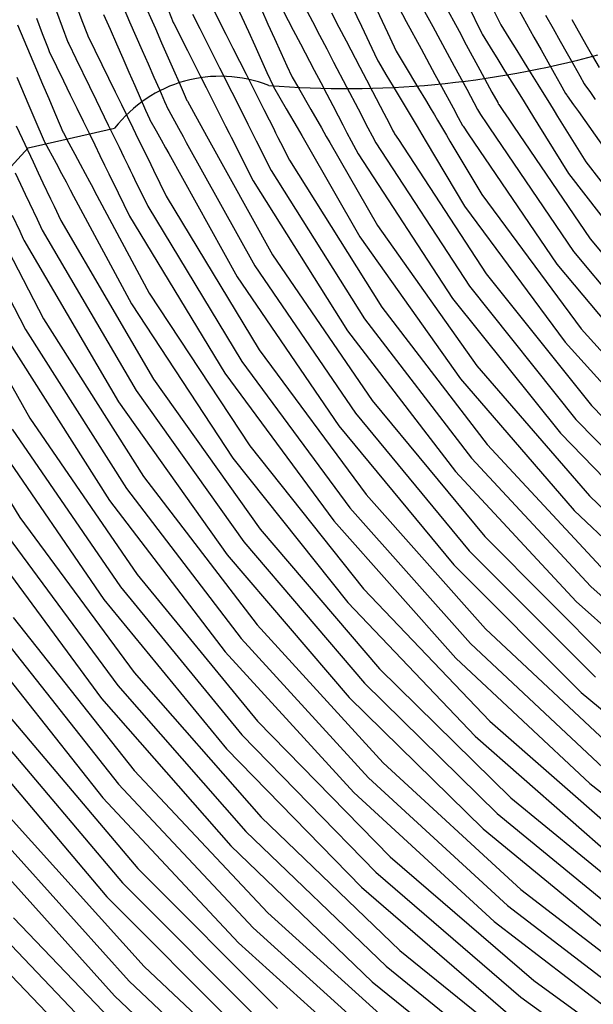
# Model space of a CAD drawing. Extents: x 0.63 to 8.47, y 0.57 to 6.57.
# Tile 4 of 45: x 1.84 to 2.38, y 1.89 to 2.84. Entities that reach past the tile are written whole.
import ezdxf

# ---------------------------------------------------------------- set-up
doc = ezdxf.new("R2010")
doc.units = 0

msp = doc.modelspace()

# ---------------------------------------------------------------- linework, layer by layer
at = {"layer": 'Default', "color": 5, "linetype": 'CONTINUOUS'}
for p, q in [((2.149773, 2.856611, -0.004953), (2.162784, 2.828966, -0.013102)), ((1.889794, 2.849157, -0.000544), (1.895333, 2.834556, -0.001986)), ((1.934612, 2.847417, -0.004163), (1.94082, 2.833291, -0.007627)), ((1.953255, 2.854594, -0.003629), (1.96554, 2.826642, -0.012237)), ((2.01964, 2.847854, -0.009475), (2.033044, 2.821276, -0.019644)), ((2.042023, 2.851489, -0.007655), (2.05454, 2.823949, -0.016789)), ((2.083509, 2.852201, -0.005629), (2.097543, 2.825339, -0.014532)), ((2.108625, 2.847219, -0.006872), (2.115765, 2.833552, -0.011726)), ((2.174845, 2.850192, -0.006194), (2.187734, 2.822802, -0.015941)), ((2.198381, 2.846856, -0.007295), (2.205682, 2.833387, -0.011766)), ((2.216363, 2.855551, -0.005209), (2.230895, 2.828739, -0.01366)), ((2.241801, 2.850488, -0.007203), (2.256111, 2.824084, -0.017784)), ((2.264471, 2.849389, -0.008718), (2.27752, 2.822648, -0.02012)), ((1.870827, 2.842898, -0.000254), (1.876368, 2.828291, -0.001389)), ((1.915999, 2.840171, -0.003429), (1.922228, 2.825999, -0.007104)), ((1.978132, 2.844151, -0.007746), (1.982743, 2.832382, -0.011884)), ((2.000966, 2.840564, -0.011003), (2.007962, 2.826694, -0.016757)), ((2.066972, 2.84482, -0.008182), (2.073331, 2.830828, -0.012728)), ((2.134025, 2.841694, -0.008837), (2.141076, 2.828196, -0.013637)), ((2.289511, 2.843563, -0.011999), (2.295643, 2.830998, -0.018482)), ((2.313549, 2.843884, -0.013593), (2.327771, 2.818632, -0.027268)), ((2.338875, 2.839569, -0.017424), (2.346068, 2.826797, -0.025014)), ((1.833518, 2.830211, -0.000439), (1.839633, 2.815839, -0.001479)), ((1.851859, 2.83664, -0.000096), (1.857401, 2.822031, -0.0016)), ((1.876368, 2.828291, -0.001389), (1.881895, 2.81372, -0.00327)), ((1.895333, 2.834556, -0.001986), (1.900548, 2.820807, -0.004737)), ((1.94082, 2.833291, -0.007627), (1.946955, 2.819334, -0.012995)), ((1.982743, 2.832382, -0.011884), (1.983193, 2.831489, -0.012257)), ((1.983193, 2.831489, -0.012257), (1.996169, 2.805762, -0.025621)), ((2.073331, 2.830828, -0.012728), (2.07953, 2.817187, -0.018579)), ((2.115765, 2.833552, -0.011726), (2.122667, 2.820342, -0.017096)), ((2.141076, 2.828196, -0.013637), (2.147977, 2.814988, -0.019608)), ((2.162784, 2.828966, -0.013102), (2.175242, 2.802493, -0.026326)), ((2.205682, 2.833387, -0.011766), (2.219783, 2.807371, -0.023553)), ((2.230895, 2.828739, -0.01366), (2.238051, 2.815535, -0.020542)), ((2.295643, 2.830998, -0.018482), (2.29617, 2.830148, -0.018866)), ((2.29617, 2.830148, -0.018866), (2.303861, 2.817752, -0.025359)), ((2.364049, 2.835522, -0.02204), (2.377572, 2.811507, -0.040023)), ((1.857401, 2.822031, -0.0016), (1.862918, 2.807489, -0.004068)), ((1.900548, 2.820807, -0.004737), (1.900987, 2.819908, -0.004858)), ((1.900987, 2.819908, -0.004858), (1.907784, 2.805965, -0.008945)), ((1.922228, 2.825999, -0.007104), (1.928345, 2.812081, -0.011907)), ((1.946955, 2.819334, -0.012995), (1.952884, 2.805842, -0.019742)), ((1.96554, 2.826642, -0.012237), (1.971569, 2.812923, -0.018621)), ((2.007962, 2.826694, -0.016757), (2.020745, 2.801349, -0.032012)), ((2.033044, 2.821276, -0.019644), (2.039712, 2.808053, -0.026116)), ((2.05454, 2.823949, -0.016789), (2.060706, 2.810382, -0.022818)), ((2.097543, 2.825339, -0.014532), (2.104497, 2.812029, -0.020832)), ((2.122667, 2.820342, -0.017096), (2.129474, 2.807313, -0.023487)), ((2.187734, 2.822802, -0.015941), (2.194061, 2.809356, -0.022496)), ((2.256111, 2.824084, -0.017784), (2.263095, 2.811198, -0.024983)), ((2.27752, 2.822648, -0.02012), (2.278176, 2.821303, -0.020934)), ((2.278176, 2.821303, -0.020934), (2.285892, 2.808868, -0.028959)), ((2.327771, 2.818632, -0.027268), (2.334737, 2.806263, -0.036712)), ((2.346068, 2.826797, -0.025014), (2.352876, 2.814707, -0.032855)), ((1.839633, 2.815839, -0.001479), (1.845737, 2.801493, -0.004368)), ((1.881895, 2.81372, -0.00327), (1.882664, 2.81195, -0.003651)), ((1.882664, 2.81195, -0.003651), (1.889373, 2.798189, -0.007842)), ((1.928345, 2.812081, -0.011907), (1.93434, 2.798441, -0.017708)), ((1.971569, 2.812923, -0.018621), (1.9828, 2.787366, -0.034766)), ((2.060706, 2.810382, -0.022818), (2.072343, 2.784777, -0.03841)), ((2.07953, 2.817187, -0.018579), (2.085552, 2.803936, -0.025232)), ((2.104497, 2.812029, -0.020832), (2.117545, 2.787056, -0.036188)), ((2.147977, 2.814988, -0.019608), (2.161168, 2.789737, -0.03433)), ((2.194061, 2.809356, -0.022496), (2.196012, 2.80521, -0.025047)), ((2.238051, 2.815535, -0.020542), (2.244819, 2.803047, -0.027814)), ((2.263095, 2.811198, -0.024983), (2.276074, 2.787249, -0.042671)), ((2.285892, 2.808868, -0.028959), (2.293118, 2.797223, -0.037721)), ((2.303861, 2.817752, -0.025359), (2.311387, 2.805621, -0.034212)), ((2.352876, 2.814707, -0.032855), (2.359551, 2.802854, -0.04253)), ((2.377572, 2.811507, -0.040023), (2.383927, 2.800221, -0.049718)), ((1.845737, 2.801493, -0.004368), (1.851752, 2.787356, -0.008452)), ((1.862918, 2.807489, -0.004068), (1.863904, 2.80489, -0.004833)), ((1.863904, 2.80489, -0.004833), (1.871024, 2.790285, -0.00847)), ((1.907784, 2.805965, -0.008945), (1.914406, 2.792383, -0.014135)), ((1.952884, 2.805842, -0.019742), (1.9586, 2.792835, -0.026983)), ((1.996169, 2.805762, -0.025621), (2.002553, 2.793106, -0.03505)), ((2.020745, 2.801349, -0.032012), (2.026961, 2.789024, -0.040727)), ((2.039712, 2.808053, -0.026116), (2.052311, 2.783071, -0.041913)), ((2.085552, 2.803936, -0.025232), (2.091431, 2.790999, -0.033293)), ((2.129474, 2.807313, -0.023487), (2.136109, 2.794613, -0.031278)), ((2.175242, 2.802493, -0.026326), (2.178395, 2.795793, -0.030898)), ((2.196012, 2.80521, -0.025047), (2.203669, 2.792379, -0.032852)), ((2.219783, 2.807371, -0.023553), (2.233097, 2.782808, -0.040296)), ((2.244819, 2.803047, -0.027814), (2.251447, 2.790819, -0.036597)), ((2.311387, 2.805621, -0.034212), (2.318387, 2.794338, -0.043532)), ((2.334737, 2.806263, -0.036712), (2.341121, 2.794927, -0.046277)), ((2.359551, 2.802854, -0.04253), (2.365799, 2.791759, -0.053631)), ((2.383927, 2.800221, -0.049718), (2.390065, 2.789322, -0.064506)), ((1.871024, 2.790285, -0.00847), (1.877707, 2.77658, -0.013992)), ((1.889373, 2.798189, -0.007842), (1.902443, 2.771382, -0.018413)), ((1.914406, 2.792383, -0.014135), (1.920882, 2.7791, -0.020573)), ((1.93434, 2.798441, -0.017708), (1.940199, 2.785112, -0.024585)), ((1.9586, 2.792835, -0.026983), (1.964202, 2.780091, -0.036423)), ((2.002553, 2.793106, -0.03505), (2.008411, 2.78149, -0.044783)), ((2.091431, 2.790999, -0.033293), (2.096009, 2.780926, -0.041119)), ((2.136109, 2.794613, -0.031278), (2.148505, 2.770887, -0.04957)), ((2.161168, 2.789737, -0.03433), (2.167545, 2.77753, -0.045111)), ((2.178395, 2.795793, -0.030898), (2.178907, 2.794935, -0.031375)), ((2.178907, 2.794935, -0.031375), (2.186133, 2.782826, -0.039866)), ((2.203669, 2.792379, -0.032852), (2.217352, 2.769449, -0.051224)), ((2.251447, 2.790819, -0.036597), (2.263506, 2.768569, -0.057641)), ((2.293118, 2.797223, -0.037721), (2.300058, 2.786037, -0.047691)), ((2.318387, 2.794338, -0.043532), (2.32513, 2.783471, -0.054294)), ((2.341121, 2.794927, -0.046277), (2.347298, 2.783959, -0.057737)), ((2.365799, 2.791759, -0.053631), (2.371578, 2.781497, -0.065256)), ((1.833052, 2.780335, -0.008946), (1.844648, 2.753083, -0.020901)), ((1.851752, 2.787356, -0.008452), (1.857664, 2.773461, -0.013106)), ((1.940199, 2.785112, -0.024585), (1.945883, 2.772177, -0.03318)), ((1.9828, 2.787366, -0.034766), (1.988235, 2.774998, -0.045501)), ((2.008411, 2.78149, -0.044783), (2.014046, 2.770319, -0.055924)), ((2.026961, 2.789024, -0.040727), (2.038637, 2.765872, -0.059724)), ((2.052311, 2.783071, -0.041913), (2.058412, 2.770975, -0.051398)), ((2.072343, 2.784777, -0.03841), (2.078253, 2.771773, -0.048524)), ((2.096009, 2.780926, -0.041119), (2.096507, 2.780059, -0.041991)), ((2.117545, 2.787056, -0.036188), (2.123875, 2.774941, -0.046361)), ((2.186133, 2.782826, -0.039866), (2.192993, 2.771331, -0.049599)), ((2.233097, 2.782808, -0.040296), (2.239431, 2.77112, -0.050918)), ((2.276074, 2.787249, -0.042671), (2.287643, 2.765902, -0.065516)), ((2.300058, 2.786037, -0.047691), (2.306625, 2.775453, -0.059188)), ((2.32513, 2.783471, -0.054294), (2.331432, 2.773312, -0.066464)), ((2.347298, 2.783959, -0.057737), (2.352968, 2.773891, -0.070424)), ((2.371578, 2.781497, -0.065256), (2.37596, 2.773716, -0.075323)), ((1.857664, 2.773461, -0.013106), (1.86351, 2.759721, -0.02001)), ((1.877707, 2.77658, -0.013992), (1.884145, 2.763375, -0.020779)), ((1.902443, 2.771382, -0.018413), (1.908885, 2.758168, -0.02705)), ((1.920882, 2.7791, -0.020573), (1.927159, 2.766225, -0.028654)), ((1.945883, 2.772177, -0.03318), (1.956228, 2.748642, -0.053469)), ((1.964202, 2.780091, -0.036423), (1.969405, 2.768252, -0.046605)), ((1.988235, 2.774998, -0.045501), (1.993157, 2.763799, -0.057123)), ((2.058412, 2.770975, -0.051398), (2.069371, 2.749245, -0.074289)), ((2.078253, 2.771773, -0.048524), (2.078752, 2.770906, -0.049205)), ((2.078752, 2.770906, -0.049205), (2.09083, 2.749898, -0.072051)), ((2.096507, 2.780059, -0.041991), (2.102376, 2.769851, -0.050555)), ((2.123875, 2.774941, -0.046361), (2.129679, 2.763832, -0.056716)), ((2.148505, 2.770887, -0.04957), (2.159527, 2.74979, -0.072655)), ((2.167545, 2.77753, -0.045111), (2.173242, 2.766625, -0.053685)), ((2.192993, 2.771331, -0.049599), (2.205397, 2.750545, -0.072133)), ((2.239431, 2.77112, -0.050918), (2.250377, 2.750926, -0.075658)), ((2.306625, 2.775453, -0.059188), (2.312679, 2.765696, -0.071458)), ((2.331432, 2.773312, -0.066464), (2.337205, 2.764007, -0.079326)), ((2.352968, 2.773891, -0.070424), (2.358131, 2.764724, -0.084965)), ((2.37596, 2.773716, -0.075323), (2.376538, 2.7729, -0.076731)), ((2.376538, 2.7729, -0.076731), (2.381765, 2.765514, -0.091569)), ((1.884145, 2.763375, -0.020779), (1.890362, 2.750625, -0.028063)), ((1.927159, 2.766225, -0.028654), (1.933123, 2.753992, -0.037333)), ((1.969405, 2.768252, -0.046605), (1.974344, 2.757012, -0.058366)), ((1.993157, 2.763799, -0.057123), (1.995695, 2.758023, -0.064817)), ((2.014046, 2.770319, -0.055924), (2.028277, 2.742102, -0.093927)), ((2.038637, 2.765872, -0.059724), (2.049156, 2.745016, -0.083413)), ((2.102376, 2.769851, -0.050555), (2.114308, 2.749097, -0.073426)), ((2.129679, 2.763832, -0.056716), (2.135257, 2.753155, -0.068707)), ((2.173242, 2.766625, -0.053685), (2.184162, 2.745722, -0.078466)), ((2.217352, 2.769449, -0.051224), (2.223955, 2.758383, -0.064683)), ((2.263506, 2.768569, -0.057641), (2.273938, 2.749322, -0.084427)), ((2.287643, 2.765902, -0.065516), (2.293113, 2.755809, -0.080635)), ((2.312679, 2.765696, -0.071458), (2.318307, 2.756625, -0.084938)), ((2.337205, 2.764007, -0.079326), (2.342545, 2.755401, -0.093971)), ((2.358131, 2.764724, -0.084965), (2.359105, 2.762995, -0.087141)), ((2.359105, 2.762995, -0.087141), (2.359682, 2.762178, -0.088271)), ((2.359682, 2.762178, -0.088271), (2.365663, 2.753728, -0.105586)), ((2.381765, 2.765514, -0.091569), (2.386465, 2.758873, -0.102419)), ((1.844648, 2.753083, -0.020901), (1.8503, 2.739802, -0.029156)), ((1.86351, 2.759721, -0.02001), (1.869063, 2.746671, -0.027868)), ((1.908885, 2.758168, -0.02705), (1.920525, 2.734294, -0.044645)), ((1.933123, 2.753992, -0.037333), (1.944059, 2.731561, -0.058882)), ((1.974344, 2.757012, -0.058366), (1.977813, 2.749119, -0.067968)), ((1.995695, 2.758023, -0.064817), (1.996181, 2.757149, -0.065647)), ((1.996181, 2.757149, -0.065647), (2.002011, 2.746638, -0.079405)), ((2.135257, 2.753155, -0.068707), (2.140386, 2.74334, -0.081851)), ((2.223955, 2.758383, -0.064683), (2.229493, 2.749104, -0.073959)), ((2.293113, 2.755809, -0.080635), (2.293649, 2.75482, -0.082852)), ((2.293649, 2.75482, -0.082852), (2.294211, 2.753992, -0.084954)), ((2.294211, 2.753992, -0.084954), (2.29798, 2.748439, -0.092617)), ((2.318307, 2.756625, -0.084938), (2.327443, 2.741901, -0.115405)), ((2.342545, 2.755401, -0.093971), (2.347231, 2.747848, -0.114683)), ((2.365663, 2.753728, -0.105586), (2.370295, 2.747184, -0.125)), ((1.869063, 2.746671, -0.027868), (1.874414, 2.734095, -0.036281)), ((1.890362, 2.750625, -0.028063), (1.896453, 2.738132, -0.037532)), ((1.956228, 2.748642, -0.053469), (1.959932, 2.740215, -0.063738)), ((1.977813, 2.749119, -0.067968), (1.978299, 2.748244, -0.06911)), ((1.978299, 2.748244, -0.06911), (1.987677, 2.731339, -0.096468)), ((2.002011, 2.746638, -0.079405), (2.014473, 2.724173, -0.125)), ((2.049156, 2.745016, -0.083413), (2.054148, 2.735118, -0.100829)), ((2.069371, 2.749245, -0.074289), (2.074419, 2.739236, -0.090349)), ((2.09083, 2.749898, -0.072051), (2.101111, 2.732015, -0.100936)), ((2.114308, 2.749097, -0.073426), (2.124396, 2.731549, -0.101504)), ((2.140386, 2.74334, -0.081851), (2.145047, 2.734417, -0.097923)), ((2.159527, 2.74979, -0.072655), (2.168932, 2.731787, -0.102259)), ((2.184162, 2.745722, -0.078466), (2.189154, 2.736167, -0.096164)), ((2.205397, 2.750545, -0.072133), (2.211185, 2.740847, -0.087289)), ((2.229493, 2.749104, -0.073959), (2.23253, 2.744014, -0.081208)), ((2.23253, 2.744014, -0.081208), (2.235568, 2.738923, -0.092198)), ((2.250377, 2.750926, -0.075658), (2.255373, 2.741708, -0.091085)), ((2.273938, 2.749322, -0.084427), (2.276603, 2.744404, -0.091895)), ((2.276603, 2.744404, -0.091895), (2.277165, 2.743576, -0.093392)), ((2.277165, 2.743576, -0.093392), (2.282039, 2.736396, -0.114978)), ((2.29798, 2.748439, -0.092617), (2.303762, 2.739921, -0.10978)), ((2.347231, 2.747848, -0.114683), (2.350479, 2.742612, -0.125)), ((2.350479, 2.742612, -0.125), (2.377349, 2.699304, -0.125)), ((2.370295, 2.747184, -0.125), (2.448928, 2.636082, -0.125)), ((1.832263, 2.733648, -0.029914), (1.837976, 2.72154, -0.039068)), ((1.8503, 2.739802, -0.029156), (1.859128, 2.719055, -0.045372)), ((1.874414, 2.734095, -0.036281), (1.877126, 2.727723, -0.042236)), ((1.896453, 2.738132, -0.037532), (1.902113, 2.726524, -0.047489)), ((1.920525, 2.734294, -0.044645), (1.930839, 2.713139, -0.070056)), ((1.959932, 2.740215, -0.063738), (1.960417, 2.73934, -0.064592)), ((1.960417, 2.73934, -0.064592), (1.96618, 2.728951, -0.078579)), ((2.028277, 2.742102, -0.093927), (2.03279, 2.733156, -0.11306)), ((2.03279, 2.733156, -0.11306), (2.036054, 2.726684, -0.123943)), ((2.054148, 2.735118, -0.100829), (2.062153, 2.719246, -0.125)), ((2.074419, 2.739236, -0.090349), (2.078446, 2.73125, -0.101402)), ((2.145047, 2.734417, -0.097923), (2.148888, 2.727065, -0.10983)), ((2.189154, 2.736167, -0.096164), (2.192918, 2.728962, -0.106866)), ((2.211185, 2.740847, -0.087289), (2.215969, 2.73283, -0.100835)), ((2.235568, 2.738923, -0.092198), (2.239368, 2.732554, -0.10274)), ((2.255373, 2.741708, -0.091085), (2.259558, 2.733987, -0.108089)), ((2.259558, 2.733987, -0.108089), (2.26012, 2.73316, -0.109616)), ((2.26012, 2.73316, -0.109616), (2.264927, 2.726079, -0.125)), ((2.282039, 2.736396, -0.114978), (2.285313, 2.731574, -0.125)), ((2.303762, 2.739921, -0.10978), (2.308277, 2.733271, -0.125)), ((2.308277, 2.733271, -0.125), (2.381558, 2.625319, -0.125)), ((2.327443, 2.741901, -0.115405), (2.331583, 2.735228, -0.125)), ((2.331583, 2.735228, -0.125), (2.360953, 2.687892, -0.125)), ((1.877126, 2.727723, -0.042236), (1.877598, 2.726841, -0.04324)), ((1.877598, 2.726841, -0.04324), (1.882807, 2.717124, -0.052207)), ((1.902113, 2.726524, -0.047489), (1.907535, 2.715402, -0.05932)), ((1.944059, 2.731561, -0.058882), (1.949263, 2.720886, -0.072086)), ((1.96618, 2.728951, -0.078579), (1.971088, 2.720106, -0.094159)), ((1.987677, 2.731339, -0.096468), (1.99204, 2.723474, -0.116272)), ((2.014473, 2.724173, -0.125), (2.077665, 2.610256, -0.125)), ((2.036054, 2.726684, -0.123943), (2.038004, 2.722818, -0.125)), ((2.078446, 2.73125, -0.101402), (2.080659, 2.726862, -0.109352)), ((2.080659, 2.726862, -0.109352), (2.082872, 2.722474, -0.12315)), ((2.101111, 2.732015, -0.100936), (2.105566, 2.724266, -0.11662)), ((2.105566, 2.724266, -0.11662), (2.109423, 2.717559, -0.125)), ((2.124396, 2.731549, -0.101504), (2.129073, 2.723414, -0.120896)), ((2.148888, 2.727065, -0.10983), (2.153024, 2.71915, -0.125)), ((2.168932, 2.731787, -0.102259), (2.172989, 2.724021, -0.118363)), ((2.172989, 2.724021, -0.118363), (2.176447, 2.717402, -0.125)), ((2.192918, 2.728962, -0.106866), (2.193976, 2.726936, -0.11112)), ((2.193976, 2.726936, -0.11112), (2.194523, 2.726098, -0.113191)), ((2.194523, 2.726098, -0.113191), (2.198235, 2.720409, -0.125)), ((2.215969, 2.73283, -0.100835), (2.220513, 2.725216, -0.115637)), ((2.220513, 2.725216, -0.115637), (2.224628, 2.718321, -0.125)), ((2.239368, 2.732554, -0.10274), (2.243976, 2.724833, -0.121406)), ((2.243976, 2.724833, -0.121406), (2.247451, 2.71901, -0.125)), ((2.264927, 2.726079, -0.125), (2.34971, 2.601196, -0.125)), ((2.285313, 2.731574, -0.125), (2.365634, 2.613257, -0.125)), ((1.837976, 2.72154, -0.039068), (1.848586, 2.699056, -0.06059)), ((1.859128, 2.719055, -0.045372), (1.8596, 2.718174, -0.046137)), ((1.8596, 2.718174, -0.046137), (1.870549, 2.697748, -0.069758)), ((1.882807, 2.717124, -0.052207), (1.888534, 2.70644, -0.064674)), ((1.907535, 2.715402, -0.05932), (1.912485, 2.705251, -0.072203)), ((1.949263, 2.720886, -0.072086), (1.957593, 2.7038, -0.102139)), ((1.971088, 2.720106, -0.094159), (1.975215, 2.712665, -0.11302)), ((1.99204, 2.723474, -0.116272), (1.995174, 2.717824, -0.125)), ((1.995174, 2.717824, -0.125), (2.060681, 2.59974, -0.125)), ((2.038004, 2.722818, -0.125), (2.059126, 2.680939, -0.125)), ((2.062153, 2.719246, -0.125), (2.076504, 2.690792, -0.125)), ((2.082872, 2.722474, -0.12315), (2.085232, 2.717794, -0.125)), ((2.085232, 2.717794, -0.125), (2.093881, 2.700644, -0.125)), ((2.109423, 2.717559, -0.125), (2.16124, 2.627431, -0.125)), ((2.129073, 2.723414, -0.120896), (2.132465, 2.717514, -0.125)), ((2.132465, 2.717514, -0.125), (2.178045, 2.638231, -0.125)), ((2.153024, 2.71915, -0.125), (2.159538, 2.706682, -0.125)), ((2.176447, 2.717402, -0.125), (2.265982, 2.580059, -0.125)), ((2.198235, 2.720409, -0.125), (2.282143, 2.591801, -0.125)), ((2.224628, 2.718321, -0.125), (2.26136, 2.656768, -0.125)), ((2.247451, 2.71901, -0.125), (2.27797, 2.667866, -0.125)), ((1.888534, 2.70644, -0.064674), (1.893679, 2.69684, -0.077374)), ((1.912485, 2.705251, -0.072203), (1.916999, 2.695993, -0.086581)), ((1.930839, 2.713139, -0.070056), (1.935516, 2.703547, -0.085026)), ((1.975215, 2.712665, -0.11302), (1.978332, 2.707047, -0.125)), ((1.978332, 2.707047, -0.125), (2.043697, 2.589224, -0.125)), ((2.159538, 2.706682, -0.125), (2.249821, 2.568318, -0.125)), ((1.848586, 2.699056, -0.06059), (1.853559, 2.688517, -0.073914)), ((1.870549, 2.697748, -0.069758), (1.875816, 2.687924, -0.085288)), ((1.893679, 2.69684, -0.077374), (1.898485, 2.687875, -0.092613)), ((1.916999, 2.695993, -0.086581), (1.920987, 2.687814, -0.101502)), ((1.935516, 2.703547, -0.085026), (1.939491, 2.695395, -0.096828)), ((1.957593, 2.7038, -0.102139), (1.961147, 2.69651, -0.121319)), ((1.961147, 2.69651, -0.121319), (1.963814, 2.691039, -0.125)), ((2.093881, 2.700644, -0.125), (2.182127, 2.560164, -0.125)), ((2.377349, 2.699304, -0.125), (2.47198, 2.576525, -0.125)), ((1.831406, 2.688699, -0.054345), (1.836515, 2.677873, -0.067145)), ((1.853559, 2.688517, -0.073914), (1.857948, 2.679213, -0.08736)), ((1.875816, 2.687924, -0.085288), (1.88012, 2.679893, -0.099526)), ((1.898485, 2.687875, -0.092613), (1.902583, 2.680229, -0.11132)), ((1.920987, 2.687814, -0.101502), (1.922769, 2.684158, -0.111368)), ((1.939491, 2.695395, -0.096828), (1.941577, 2.691116, -0.105384)), ((1.941577, 2.691116, -0.105384), (1.943663, 2.686837, -0.120778)), ((1.943663, 2.686837, -0.120778), (1.945686, 2.682688, -0.125)), ((1.963814, 2.691039, -0.125), (1.975911, 2.666227, -0.125)), ((2.076504, 2.690792, -0.125), (2.165749, 2.548727, -0.125)), ((2.360953, 2.687892, -0.125), (2.456822, 2.563513, -0.125)), ((1.836515, 2.677873, -0.067145), (1.84107, 2.668221, -0.080692)), ((1.857948, 2.679213, -0.08736), (1.865209, 2.663827, -0.117322)), ((1.88012, 2.679893, -0.099526), (1.884099, 2.672471, -0.116425)), ((1.902583, 2.680229, -0.11132), (1.905689, 2.674435, -0.123356)), ((1.922769, 2.684158, -0.111368), (1.924552, 2.680502, -0.125)), ((1.924552, 2.680502, -0.125), (1.940865, 2.647044, -0.125)), ((1.945686, 2.682688, -0.125), (1.958388, 2.656635, -0.125)), ((2.059126, 2.680939, -0.125), (2.14937, 2.537291, -0.125)), ((1.84107, 2.668221, -0.080692), (1.845196, 2.659476, -0.094083)), ((1.884099, 2.672471, -0.116425), (1.887392, 2.666328, -0.125)), ((1.905689, 2.674435, -0.123356), (1.907458, 2.671135, -0.125)), ((1.907458, 2.671135, -0.125), (1.959757, 2.573567, -0.125)), ((2.27797, 2.667866, -0.125), (2.373013, 2.539192, -0.125)), ((1.845196, 2.659476, -0.094083), (1.852381, 2.64425, -0.125)), ((1.865209, 2.663827, -0.117322), (1.868612, 2.656614, -0.125)), ((1.887392, 2.666328, -0.125), (1.942608, 2.563321, -0.125)), ((1.975911, 2.666227, -0.125), (2.065031, 2.519118, -0.125)), ((1.868612, 2.656614, -0.125), (1.875036, 2.643001, -0.125)), ((1.958388, 2.656635, -0.125), (2.048453, 2.507973, -0.125)), ((2.26136, 2.656768, -0.125), (2.357571, 2.526519, -0.125)), ((1.828531, 2.648031, -0.086644), (1.835778, 2.632673, -0.115604)), ((1.852381, 2.64425, -0.125), (1.857379, 2.633657, -0.125)), ((1.875036, 2.643001, -0.125), (1.963909, 2.491101, -0.125)), ((1.940865, 2.647044, -0.125), (2.031875, 2.496827, -0.125)), ((1.835778, 2.632673, -0.115604), (1.839188, 2.625447, -0.125)), ((1.857379, 2.633657, -0.125), (1.947148, 2.480234, -0.125)), ((2.178045, 2.638231, -0.125), (2.27329, 2.503956, -0.125)), ((1.839188, 2.625447, -0.125), (1.839723, 2.624314, -0.125)), ((1.839723, 2.624314, -0.125), (1.930386, 2.469366, -0.125)), ((2.16124, 2.627431, -0.125), (2.257588, 2.491608, -0.125)), ((2.381558, 2.625319, -0.125), (2.481944, 2.50519, -0.125)), ((1.824638, 2.614146, -0.125), (1.858529, 2.548796, -0.125)), ((2.365634, 2.613257, -0.125), (2.467301, 2.491603, -0.125)), ((1.807427, 2.603984, -0.125), (1.841229, 2.538808, -0.125)), ((2.077665, 2.610256, -0.125), (2.172935, 2.47066, -0.125)), ((2.34971, 2.601196, -0.125), (2.452657, 2.478016, -0.125)), ((1.764608, 2.596951, -0.125), (1.845519, 2.453957, -0.125)), ((2.060681, 2.59974, -0.125), (2.156994, 2.458622, -0.125)), ((2.282143, 2.591801, -0.125), (2.382959, 2.465783, -0.125)), ((2.043697, 2.589224, -0.125), (2.141052, 2.446584, -0.125)), ((1.959757, 2.573567, -0.125), (2.055888, 2.427417, -0.125)), ((2.265982, 2.580059, -0.125), (2.368006, 2.452536, -0.125)), ((2.249821, 2.568318, -0.125), (2.353054, 2.43929, -0.125)), ((1.942608, 2.563321, -0.125), (2.039727, 2.415675, -0.125)), ((2.182127, 2.560164, -0.125), (2.283158, 2.428542, -0.125)), ((1.858529, 2.548796, -0.125), (1.954355, 2.397862, -0.125)), ((2.165749, 2.548727, -0.125), (2.267922, 2.415622, -0.125)), ((1.841229, 2.538808, -0.125), (1.937992, 2.386404, -0.125)), ((2.14937, 2.537291, -0.125), (2.252687, 2.402702, -0.125)), ((2.373013, 2.539192, -0.125), (2.480231, 2.42043, -0.125)), ((1.823929, 2.52882, -0.125), (1.921628, 2.374946, -0.125)), ((2.357571, 2.526519, -0.125), (2.466106, 2.406305, -0.125)), ((2.065031, 2.519118, -0.125), (2.167176, 2.380701, -0.125)), ((1.73961, 2.51558, -0.125), (1.835918, 2.358651, -0.125)), ((2.048453, 2.507973, -0.125), (2.15168, 2.368095, -0.125)), ((2.27329, 2.503956, -0.125), (2.380887, 2.379322, -0.125)), ((1.963909, 2.491101, -0.125), (2.065874, 2.34763, -0.125)), ((2.031875, 2.496827, -0.125), (2.136184, 2.355488, -0.125)), ((2.257588, 2.491608, -0.125), (2.36643, 2.365536, -0.125)), ((1.947148, 2.480234, -0.125), (2.050139, 2.335324, -0.125)), ((1.930386, 2.469366, -0.125), (2.034403, 2.323018, -0.125)), ((2.172935, 2.47066, -0.125), (2.280696, 2.340429, -0.125)), ((2.382959, 2.465783, -0.125), (2.495487, 2.350062, -0.125)), ((1.845519, 2.453957, -0.125), (1.948152, 2.304258, -0.125)), ((2.156994, 2.458622, -0.125), (2.265933, 2.326972, -0.125)), ((2.368006, 2.452536, -0.125), (2.481883, 2.335434, -0.125)), ((1.828588, 2.443355, -0.125), (1.932195, 2.29224, -0.125)), ((2.141052, 2.446584, -0.125), (2.251171, 2.313514, -0.125)), ((1.811658, 2.432753, -0.125), (1.916238, 2.280221, -0.125)), ((2.353054, 2.43929, -0.125), (2.468279, 2.320806, -0.125)), ((2.055888, 2.427417, -0.125), (2.164748, 2.290453, -0.125)), ((2.283158, 2.428542, -0.125), (2.396088, 2.306938, -0.125)), ((2.039727, 2.415675, -0.125), (2.149705, 2.27731, -0.125)), ((2.267922, 2.415622, -0.125), (2.38213, 2.292648, -0.125)), ((1.954355, 2.397862, -0.125), (2.062987, 2.255835, -0.125)), ((2.252687, 2.402702, -0.125), (2.368171, 2.278358, -0.125)), ((1.937992, 2.386404, -0.125), (2.047684, 2.242995, -0.125)), ((2.167176, 2.380701, -0.125), (2.281501, 2.252127, -0.125)), ((2.380887, 2.379322, -0.125), (2.499865, 2.265459, -0.125)), ((1.921628, 2.374946, -0.125), (2.032382, 2.230155, -0.125)), ((2.15168, 2.368095, -0.125), (2.267216, 2.238164, -0.125)), ((1.835918, 2.358651, -0.125), (1.945201, 2.210437, -0.125)), ((2.36643, 2.365536, -0.125), (2.486783, 2.250362, -0.125)), ((1.819367, 2.347465, -0.125), (1.929659, 2.197887, -0.125)), ((2.065874, 2.34763, -0.125), (2.180136, 2.213714, -0.125)), ((2.136184, 2.355488, -0.125), (2.252931, 2.2242, -0.125)), ((2.280696, 2.340429, -0.125), (2.400032, 2.220678, -0.125)), ((1.802817, 2.336279, -0.125), (1.914117, 2.185338, -0.125)), ((2.050139, 2.335324, -0.125), (2.16555, 2.200065, -0.125)), ((2.034403, 2.323018, -0.125), (2.150964, 2.186416, -0.125)), ((2.265933, 2.326972, -0.125), (2.386574, 2.205915, -0.125)), ((2.251171, 2.313514, -0.125), (2.373117, 2.191153, -0.125)), ((1.948152, 2.304258, -0.125), (2.063288, 2.163917, -0.125)), ((1.932195, 2.29224, -0.125), (2.048424, 2.150572, -0.125)), ((2.164748, 2.290453, -0.125), (2.285466, 2.16378, -0.125)), ((2.38213, 2.292648, -0.125), (2.507372, 2.180891, -0.125)), ((1.916238, 2.280221, -0.125), (2.033559, 2.137227, -0.125)), ((2.149705, 2.27731, -0.125), (2.271661, 2.149341, -0.125)), ((2.368171, 2.278358, -0.125), (2.494812, 2.165357, -0.125)), ((1.829633, 2.263033, -0.125), (1.945406, 2.116535, -0.125)), ((2.062987, 2.255835, -0.125), (2.1836, 2.123799, -0.125)), ((1.813472, 2.251291, -0.125), (1.930284, 2.103483, -0.125)), ((2.281501, 2.252127, -0.125), (2.407064, 2.134464, -0.125)), ((1.797311, 2.23955, -0.125), (1.915162, 2.09043, -0.125)), ((2.047684, 2.242995, -0.125), (2.169475, 2.109674, -0.125)), ((2.267216, 2.238164, -0.125), (2.394108, 2.119259, -0.125)), ((2.032382, 2.230155, -0.125), (2.155349, 2.095549, -0.125)), ((2.252931, 2.2242, -0.125), (2.381152, 2.104054, -0.125)), ((1.945201, 2.210437, -0.125), (2.066675, 2.072007, -0.125)), ((2.180136, 2.213714, -0.125), (2.305804, 2.090402, -0.125)), ((1.929659, 2.197887, -0.125), (2.052253, 2.058185, -0.125)), ((2.16555, 2.200065, -0.125), (2.292482, 2.075517, -0.125)), ((2.373117, 2.191153, -0.125), (2.505853, 2.080548, -0.125)), ((1.914117, 2.185338, -0.125), (2.037831, 2.044363, -0.125)), ((2.150964, 2.186416, -0.125), (2.279159, 2.060633, -0.125)), ((1.826569, 2.167244, -0.125), (1.948666, 2.022678, -0.125)), ((2.063288, 2.163917, -0.125), (2.190079, 2.033978, -0.125)), ((2.285466, 2.16378, -0.125), (2.417072, 2.048421, -0.125)), ((1.810805, 2.154974, -0.125), (1.93397, 2.009148, -0.125)), ((2.048424, 2.150572, -0.125), (2.176417, 2.019404, -0.125)), ((2.271661, 2.149341, -0.125), (2.404617, 2.032803, -0.125)), ((1.795041, 2.142705, -0.125), (1.919273, 1.995619, -0.125)), ((2.033559, 2.137227, -0.125), (2.162755, 2.00483, -0.125)), ((2.1836, 2.123799, -0.125), (2.31528, 2.002761, -0.125)), ((1.945406, 2.116535, -0.125), (2.073047, 1.980223, -0.125)), ((1.930284, 2.103483, -0.125), (2.05907, 1.965951, -0.125)), ((2.169475, 2.109674, -0.125), (2.302439, 1.987458, -0.125)), ((2.381152, 2.104054, -0.125), (2.519788, 1.99605, -0.125)), ((2.155349, 2.095549, -0.125), (2.289599, 1.972156, -0.125)), ((1.915162, 2.09043, -0.125), (2.045094, 1.951678, -0.125)), ((2.305804, 2.090402, -0.125), (2.441899, 1.978664, -0.125)), ((2.292482, 2.075517, -0.125), (2.429943, 1.96266, -0.125)), ((1.826631, 2.071412, -0.125), (1.954883, 1.928976, -0.125)), ((2.066675, 2.072007, -0.125), (2.199468, 1.944362, -0.125)), ((1.81127, 2.058641, -0.125), (1.940615, 1.914995, -0.125)), ((2.052253, 2.058185, -0.125), (2.18627, 1.929366, -0.125)), ((2.279159, 2.060633, -0.125), (2.417988, 1.946656, -0.125)), ((1.795909, 2.04587, -0.125), (1.926346, 1.901015, -0.125)), ((2.037831, 2.044363, -0.125), (2.173072, 1.914371, -0.125)), ((2.190079, 2.033978, -0.125), (2.327589, 1.915403, -0.125)), ((1.948666, 2.022678, -0.125), (2.0823, 1.888672, -0.125)), ((2.176417, 2.019404, -0.125), (2.31523, 1.899709, -0.125)), ((1.93397, 2.009148, -0.125), (2.068771, 1.873975, -0.125)), ((2.162755, 2.00483, -0.125), (2.302871, 1.884014, -0.125)), ((2.31528, 2.002761, -0.125), (2.457026, 1.893646, -0.125)), ((1.919273, 1.995619, -0.125), (2.055241, 1.859278, -0.125)), ((2.073047, 1.980223, -0.125), (2.211663, 1.855054, -0.125)), ((2.302439, 1.987458, -0.125), (2.445569, 1.877282, -0.125)), ((1.82972, 1.975657, -0.125), (1.963957, 1.835532, -0.125)), ((2.289599, 1.972156, -0.125), (2.434111, 1.860919, -0.125)), ((1.814768, 1.96241, -0.125), (1.950119, 1.821126, -0.125)), ((2.05907, 1.965951, -0.125), (2.19893, 1.839662, -0.125)), ((2.045094, 1.951678, -0.125), (2.186196, 1.82427, -0.125)), ((1.799816, 1.949163, -0.125), (1.936281, 1.806719, -0.125)), ((2.199468, 1.944362, -0.125), (2.342625, 1.828424, -0.125)), ((1.954883, 1.928976, -0.125), (2.094334, 1.797452, -0.125)), ((2.18627, 1.929366, -0.125), (2.330747, 1.812363, -0.125)), ((1.940615, 1.914995, -0.125), (2.081253, 1.782355, -0.125)), ((2.173072, 1.914371, -0.125), (2.318868, 1.796302, -0.125)), ((2.327589, 1.915403, -0.125), (2.474802, 1.809075, -0.125)), ((1.926346, 1.901015, -0.125), (2.068171, 1.767258, -0.125)), ((2.31523, 1.899709, -0.125), (2.463838, 1.792376, -0.125))]:
    msp.add_line(p, q, dxfattribs=at)
at = {"layer": 'Default', "color": 7, "linetype": 'CONTINUOUS'}
for p, q in [((1.843845, 2.712669), (1.926617, 2.731337)), ((1.788717, 2.652069), (1.843845, 2.712669))]:
    msp.add_line(p, q, dxfattribs=at)
at = {"layer": 'Default', "color": 132, "linetype": 'CONTINUOUS'}
msp.add_circle((3.633208, 3.573408), 3, dxfattribs=at)
at = {"layer": 'Default', "color": 7, "linetype": 'CONTINUOUS'}
for centre, radius, start, end in [((2.147765, 3.687329), 0.918036, 265.397217, 285.238233), ((2.027613, 2.653541), 0.127484, 68.618461, 142.393684)]:
    msp.add_arc(centre, radius, start, end, dxfattribs=at)

doc.saveas('drawing.dxf')
